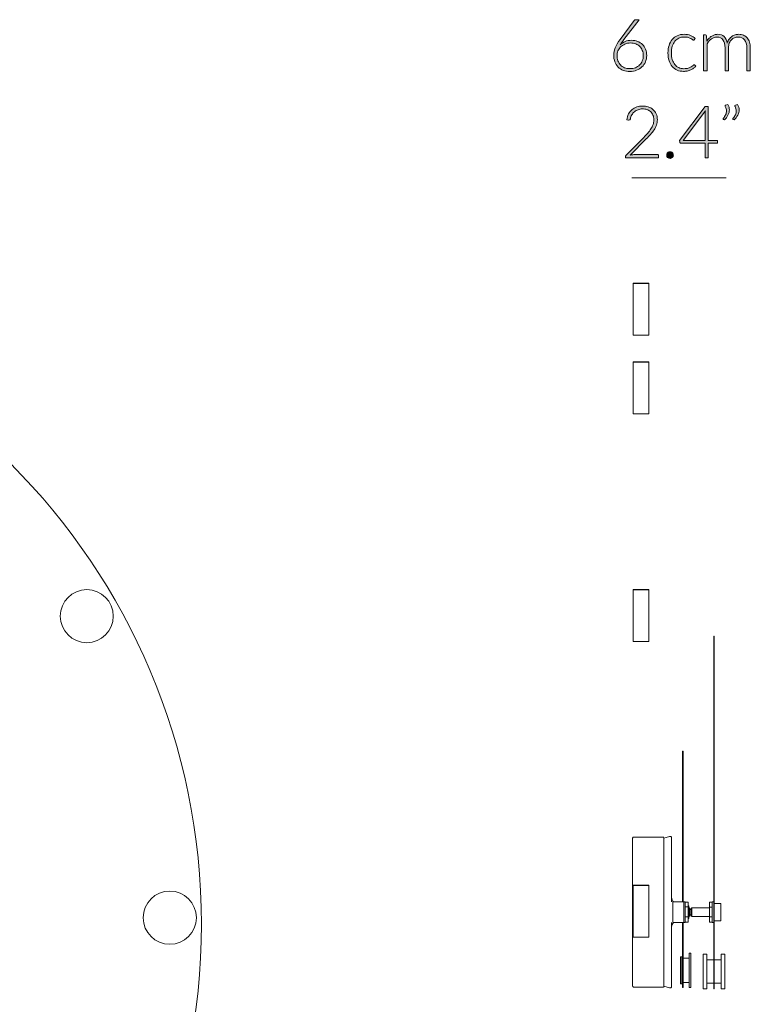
# Model space of a CAD drawing. Header units: inches. Extents: x 37 to 157, y -205 to -88.
# Tile 12 of 12: x 130 to 151, y -120 to -91. Entities that reach past the tile are written whole.
import ezdxf

# ---------------------------------------------------------------- set-up
doc = ezdxf.new("R2010")
doc.units = ezdxf.units.IN
doc.header["$MEASUREMENT"] = 0
doc.layers.add('Capa 1', color=7, linetype='Continuous')

# ---------------------------------------------------------------- blocks, each defined once
blk = doc.blocks.new('block 5')
at = {"layer": 'Capa 1'}
h = blk.add_hatch(color=250, dxfattribs=at)
h.dxf.hatch_style = 2
edge = h.paths.add_edge_path()
edge.add_spline(control_points=[(147.416, -91.496), (147.48, -91.496), (147.54, -91.506), (147.594, -91.527), (147.648, -91.549), (147.695, -91.578), (147.734, -91.617), (147.773, -91.655), (147.804, -91.702), (147.826, -91.757), (147.848, -91.811), (147.859, -91.872), (147.859, -91.94), (147.859, -92.008), (147.847, -92.07), (147.823, -92.128), (147.799, -92.185), (147.765, -92.234), (147.721, -92.276), (147.678, -92.317), (147.626, -92.35), (147.565, -92.373), (147.505, -92.396), (147.438, -92.408), (147.365, -92.408), (147.295, -92.408), (147.232, -92.397), (147.174, -92.374), (147.116, -92.352), (147.066, -92.319), (147.025, -92.277), (146.984, -92.235), (146.952, -92.183), (146.929, -92.122), (146.907, -92.061), (146.895, -91.992), (146.895, -91.915), (146.895, -91.856), (146.91, -91.79), (146.94, -91.716), (146.969, -91.643), (147.018, -91.56), (147.086, -91.468), (147.086, -91.468), (147.495, -90.918), (147.495, -90.918), (147.506, -90.902), (147.525, -90.894), (147.548, -90.894), (147.548, -90.894), (147.637, -90.894), (147.637, -90.894), (147.637, -90.894), (147.191, -91.477), (147.191, -91.477), (147.169, -91.506), (147.149, -91.533), (147.13, -91.558), (147.112, -91.584), (147.095, -91.609), (147.08, -91.633), (147.122, -91.59), (147.172, -91.557), (147.229, -91.532), (147.286, -91.508), (147.348, -91.496), (147.416, -91.496)], knot_values=[0, 0, 0, 0, 1, 1, 1, 2, 2, 2, 3, 3, 3, 4, 4, 4, 5, 5, 5, 6, 6, 6, 7, 7, 7, 8, 8, 8, 9, 9, 9, 10, 10, 10, 11, 11, 11, 12, 12, 12, 13, 13, 13, 14, 14, 14, 15, 15, 15, 16, 16, 16, 17, 17, 17, 18, 18, 18, 19, 19, 19, 20, 20, 20, 21, 21, 21, 22, 22, 22, 22], degree=3, periodic=1)
edge = h.paths.add_edge_path()
edge.add_spline(control_points=[(146.994, -91.939), (146.994, -91.995), (147.003, -92.046), (147.02, -92.094), (147.037, -92.141), (147.061, -92.182), (147.093, -92.216), (147.125, -92.25), (147.164, -92.277), (147.21, -92.296), (147.255, -92.315), (147.307, -92.324), (147.364, -92.324), (147.425, -92.324), (147.48, -92.315), (147.528, -92.296), (147.577, -92.277), (147.618, -92.251), (147.653, -92.217), (147.687, -92.184), (147.713, -92.144), (147.732, -92.097), (147.75, -92.051), (147.759, -92.001), (147.759, -91.947), (147.759, -91.889), (147.75, -91.838), (147.732, -91.791), (147.714, -91.745), (147.688, -91.706), (147.656, -91.674), (147.623, -91.642), (147.584, -91.617), (147.539, -91.6), (147.493, -91.583), (147.444, -91.574), (147.388, -91.574), (147.326, -91.574), (147.271, -91.585), (147.222, -91.606), (147.173, -91.628), (147.131, -91.656), (147.098, -91.69), (147.064, -91.724), (147.038, -91.763), (147.02, -91.807), (147.003, -91.851), (146.994, -91.895), (146.994, -91.939)], knot_values=[0, 0, 0, 0, 1, 1, 1, 2, 2, 2, 3, 3, 3, 4, 4, 4, 5, 5, 5, 6, 6, 6, 7, 7, 7, 8, 8, 8, 9, 9, 9, 10, 10, 10, 11, 11, 11, 12, 12, 12, 13, 13, 13, 14, 14, 14, 15, 15, 15, 16, 16, 16, 16], degree=3, periodic=1)
h = blk.add_hatch(color=250, dxfattribs=at)
h.dxf.hatch_style = 2
edge = h.paths.add_edge_path()
edge.add_spline(control_points=[(149.252, -91.479), (149.249, -91.482), (149.245, -91.485), (149.242, -91.488), (149.239, -91.49), (149.235, -91.492), (149.229, -91.492), (149.222, -91.492), (149.212, -91.487), (149.2, -91.477), (149.187, -91.468), (149.171, -91.457), (149.151, -91.446), (149.13, -91.435), (149.104, -91.424), (149.074, -91.415), (149.043, -91.405), (149.006, -91.4), (148.962, -91.4), (148.902, -91.4), (148.848, -91.411), (148.801, -91.433), (148.754, -91.454), (148.714, -91.485), (148.682, -91.525), (148.65, -91.566), (148.626, -91.614), (148.609, -91.671), (148.592, -91.729), (148.583, -91.793), (148.583, -91.864), (148.583, -91.938), (148.592, -92.004), (148.609, -92.061), (148.627, -92.118), (148.651, -92.166), (148.683, -92.205), (148.714, -92.244), (148.753, -92.274), (148.798, -92.295), (148.843, -92.315), (148.893, -92.325), (148.948, -92.325), (148.999, -92.325), (149.042, -92.319), (149.076, -92.308), (149.11, -92.295), (149.139, -92.282), (149.161, -92.268), (149.183, -92.254), (149.201, -92.241), (149.214, -92.229), (149.227, -92.217), (149.237, -92.211), (149.245, -92.211), (149.254, -92.211), (149.261, -92.215), (149.266, -92.222), (149.266, -92.222), (149.294, -92.256), (149.294, -92.256), (149.277, -92.277), (149.257, -92.297), (149.232, -92.315), (149.207, -92.333), (149.18, -92.349), (149.149, -92.362), (149.118, -92.376), (149.084, -92.386), (149.047, -92.394), (149.011, -92.401), (148.973, -92.405), (148.934, -92.405), (148.867, -92.405), (148.805, -92.393), (148.75, -92.368), (148.694, -92.344), (148.647, -92.309), (148.607, -92.263), (148.567, -92.216), (148.536, -92.16), (148.514, -92.093), (148.492, -92.026), (148.481, -91.949), (148.481, -91.864), (148.481, -91.784), (148.491, -91.71), (148.512, -91.644), (148.534, -91.578), (148.565, -91.521), (148.605, -91.472), (148.646, -91.425), (148.695, -91.387), (148.754, -91.361), (148.813, -91.334), (148.881, -91.321), (148.957, -91.321), (149.025, -91.321), (149.086, -91.332), (149.14, -91.354), (149.193, -91.376), (149.239, -91.405), (149.279, -91.443), (149.279, -91.443), (149.252, -91.479), (149.252, -91.479)], knot_values=[0, 0, 0, 0, 1, 1, 1, 2, 2, 2, 3, 3, 3, 4, 4, 4, 5, 5, 5, 6, 6, 6, 7, 7, 7, 8, 8, 8, 9, 9, 9, 10, 10, 10, 11, 11, 11, 12, 12, 12, 13, 13, 13, 14, 14, 14, 15, 15, 15, 16, 16, 16, 17, 17, 17, 18, 18, 18, 19, 19, 19, 20, 20, 20, 21, 21, 21, 22, 22, 22, 23, 23, 23, 24, 24, 24, 25, 25, 25, 26, 26, 26, 27, 27, 27, 28, 28, 28, 29, 29, 29, 30, 30, 30, 31, 31, 31, 32, 32, 32, 33, 33, 33, 34, 34, 34, 35, 35, 35, 35], degree=3, periodic=1)
h = blk.add_hatch(color=250, dxfattribs=at)
h.dxf.hatch_style = 2
edge = h.paths.add_edge_path()
edge.add_spline(control_points=[(149.522, -92.391), (149.522, -92.391), (149.522, -91.338), (149.522, -91.338), (149.522, -91.338), (149.577, -91.338), (149.577, -91.338), (149.596, -91.338), (149.606, -91.347), (149.609, -91.364), (149.609, -91.364), (149.618, -91.517), (149.618, -91.517), (149.639, -91.488), (149.661, -91.462), (149.684, -91.437), (149.707, -91.414), (149.732, -91.393), (149.759, -91.376), (149.785, -91.358), (149.813, -91.345), (149.843, -91.335), (149.873, -91.326), (149.905, -91.321), (149.938, -91.321), (150.015, -91.321), (150.076, -91.343), (150.122, -91.388), (150.168, -91.433), (150.199, -91.495), (150.215, -91.575), (150.228, -91.531), (150.246, -91.494), (150.269, -91.462), (150.292, -91.43), (150.318, -91.404), (150.347, -91.383), (150.377, -91.362), (150.409, -91.347), (150.444, -91.337), (150.479, -91.326), (150.515, -91.321), (150.551, -91.321), (150.603, -91.321), (150.65, -91.33), (150.692, -91.347), (150.734, -91.364), (150.769, -91.39), (150.798, -91.424), (150.827, -91.458), (150.85, -91.499), (150.865, -91.549), (150.881, -91.598), (150.889, -91.655), (150.889, -91.718), (150.889, -91.718), (150.889, -92.391), (150.889, -92.391), (150.889, -92.391), (150.788, -92.391), (150.788, -92.391), (150.788, -92.391), (150.788, -91.718), (150.788, -91.718), (150.788, -91.615), (150.766, -91.537), (150.721, -91.482), (150.677, -91.429), (150.613, -91.401), (150.531, -91.401), (150.494, -91.401), (150.459, -91.408), (150.426, -91.422), (150.392, -91.435), (150.362, -91.455), (150.337, -91.481), (150.311, -91.508), (150.29, -91.541), (150.275, -91.58), (150.26, -91.62), (150.252, -91.666), (150.252, -91.718), (150.252, -91.718), (150.252, -92.391), (150.252, -92.391), (150.252, -92.391), (150.152, -92.391), (150.152, -92.391), (150.152, -92.391), (150.152, -91.718), (150.152, -91.718), (150.152, -91.616), (150.131, -91.537), (150.09, -91.483), (150.05, -91.429), (149.99, -91.401), (149.912, -91.401), (149.854, -91.401), (149.802, -91.419), (149.753, -91.453), (149.704, -91.487), (149.661, -91.534), (149.623, -91.595), (149.623, -91.595), (149.623, -92.391), (149.623, -92.391), (149.623, -92.391), (149.522, -92.391), (149.522, -92.391)], knot_values=[0, 0, 0, 0, 1, 1, 1, 2, 2, 2, 3, 3, 3, 4, 4, 4, 5, 5, 5, 6, 6, 6, 7, 7, 7, 8, 8, 8, 9, 9, 9, 10, 10, 10, 11, 11, 11, 12, 12, 12, 13, 13, 13, 14, 14, 14, 15, 15, 15, 16, 16, 16, 17, 17, 17, 18, 18, 18, 19, 19, 19, 20, 20, 20, 21, 21, 21, 22, 22, 22, 23, 23, 23, 24, 24, 24, 25, 25, 25, 26, 26, 26, 27, 27, 27, 28, 28, 28, 29, 29, 29, 30, 30, 30, 31, 31, 31, 32, 32, 32, 33, 33, 33, 34, 34, 34, 35, 35, 35, 36, 36, 36, 36], degree=3, periodic=1)
at = {"layer": 'Capa 1', "lineweight": 0}
for points, knots in [([(147.416, -91.496), (147.48, -91.496), (147.54, -91.506), (147.594, -91.527), (147.648, -91.549), (147.695, -91.578), (147.734, -91.617), (147.773, -91.655), (147.804, -91.702), (147.826, -91.757), (147.848, -91.811), (147.859, -91.872), (147.859, -91.94), (147.859, -92.008), (147.847, -92.07), (147.823, -92.128), (147.799, -92.185), (147.765, -92.234), (147.721, -92.276), (147.678, -92.317), (147.626, -92.35), (147.565, -92.373), (147.505, -92.396), (147.438, -92.408), (147.365, -92.408), (147.295, -92.408), (147.232, -92.397), (147.174, -92.374), (147.116, -92.352), (147.066, -92.319), (147.025, -92.277), (146.984, -92.235), (146.952, -92.183), (146.929, -92.122), (146.907, -92.061), (146.895, -91.992), (146.895, -91.915), (146.895, -91.856), (146.91, -91.79), (146.94, -91.716), (146.969, -91.643), (147.018, -91.56), (147.086, -91.468), (147.086, -91.468), (147.495, -90.918), (147.495, -90.918), (147.506, -90.902), (147.525, -90.894), (147.548, -90.894), (147.548, -90.894), (147.637, -90.894), (147.637, -90.894), (147.637, -90.894), (147.191, -91.477), (147.191, -91.477), (147.169, -91.506), (147.149, -91.533), (147.13, -91.558), (147.112, -91.584), (147.095, -91.609), (147.08, -91.633), (147.122, -91.59), (147.172, -91.557), (147.229, -91.532), (147.286, -91.508), (147.348, -91.496), (147.416, -91.496)], [0, 0, 0, 0, 1, 1, 1, 2, 2, 2, 3, 3, 3, 4, 4, 4, 5, 5, 5, 6, 6, 6, 7, 7, 7, 8, 8, 8, 9, 9, 9, 10, 10, 10, 11, 11, 11, 12, 12, 12, 13, 13, 13, 14, 14, 14, 15, 15, 15, 16, 16, 16, 17, 17, 17, 18, 18, 18, 19, 19, 19, 20, 20, 20, 21, 21, 21, 22, 22, 22, 22]), ([(149.252, -91.479), (149.249, -91.482), (149.245, -91.485), (149.242, -91.488), (149.239, -91.49), (149.235, -91.492), (149.229, -91.492), (149.222, -91.492), (149.212, -91.487), (149.2, -91.477), (149.187, -91.468), (149.171, -91.457), (149.151, -91.446), (149.13, -91.435), (149.104, -91.424), (149.074, -91.415), (149.043, -91.405), (149.006, -91.4), (148.962, -91.4), (148.902, -91.4), (148.848, -91.411), (148.801, -91.433), (148.754, -91.454), (148.714, -91.485), (148.682, -91.525), (148.65, -91.566), (148.626, -91.614), (148.609, -91.671), (148.592, -91.729), (148.583, -91.793), (148.583, -91.864), (148.583, -91.938), (148.592, -92.004), (148.609, -92.061), (148.627, -92.118), (148.651, -92.166), (148.683, -92.205), (148.714, -92.244), (148.753, -92.274), (148.798, -92.295), (148.843, -92.315), (148.893, -92.325), (148.948, -92.325), (148.999, -92.325), (149.042, -92.319), (149.076, -92.308), (149.11, -92.295), (149.139, -92.282), (149.161, -92.268), (149.183, -92.254), (149.201, -92.241), (149.214, -92.229), (149.227, -92.217), (149.237, -92.211), (149.245, -92.211), (149.254, -92.211), (149.261, -92.215), (149.266, -92.222), (149.266, -92.222), (149.294, -92.256), (149.294, -92.256), (149.277, -92.277), (149.257, -92.297), (149.232, -92.315), (149.207, -92.333), (149.18, -92.349), (149.149, -92.362), (149.118, -92.376), (149.084, -92.386), (149.047, -92.394), (149.011, -92.401), (148.973, -92.405), (148.934, -92.405), (148.867, -92.405), (148.805, -92.393), (148.75, -92.368), (148.694, -92.344), (148.647, -92.309), (148.607, -92.263), (148.567, -92.216), (148.536, -92.16), (148.514, -92.093), (148.492, -92.026), (148.481, -91.949), (148.481, -91.864), (148.481, -91.784), (148.491, -91.71), (148.512, -91.644), (148.534, -91.578), (148.565, -91.521), (148.605, -91.472), (148.646, -91.425), (148.695, -91.387), (148.754, -91.361), (148.813, -91.334), (148.881, -91.321), (148.957, -91.321), (149.025, -91.321), (149.086, -91.332), (149.14, -91.354), (149.193, -91.376), (149.239, -91.405), (149.279, -91.443), (149.279, -91.443), (149.252, -91.479), (149.252, -91.479)], [0, 0, 0, 0, 1, 1, 1, 2, 2, 2, 3, 3, 3, 4, 4, 4, 5, 5, 5, 6, 6, 6, 7, 7, 7, 8, 8, 8, 9, 9, 9, 10, 10, 10, 11, 11, 11, 12, 12, 12, 13, 13, 13, 14, 14, 14, 15, 15, 15, 16, 16, 16, 17, 17, 17, 18, 18, 18, 19, 19, 19, 20, 20, 20, 21, 21, 21, 22, 22, 22, 23, 23, 23, 24, 24, 24, 25, 25, 25, 26, 26, 26, 27, 27, 27, 28, 28, 28, 29, 29, 29, 30, 30, 30, 31, 31, 31, 32, 32, 32, 33, 33, 33, 34, 34, 34, 35, 35, 35, 35]), ([(149.522, -92.391), (149.522, -92.391), (149.522, -91.338), (149.522, -91.338), (149.522, -91.338), (149.577, -91.338), (149.577, -91.338), (149.596, -91.338), (149.606, -91.347), (149.609, -91.364), (149.609, -91.364), (149.618, -91.517), (149.618, -91.517), (149.639, -91.488), (149.661, -91.462), (149.684, -91.437), (149.707, -91.414), (149.732, -91.393), (149.759, -91.376), (149.785, -91.358), (149.813, -91.345), (149.843, -91.335), (149.873, -91.326), (149.905, -91.321), (149.938, -91.321), (150.015, -91.321), (150.076, -91.343), (150.122, -91.388), (150.168, -91.433), (150.199, -91.495), (150.215, -91.575), (150.228, -91.531), (150.246, -91.494), (150.269, -91.462), (150.292, -91.43), (150.318, -91.404), (150.347, -91.383), (150.377, -91.362), (150.409, -91.347), (150.444, -91.337), (150.479, -91.326), (150.515, -91.321), (150.551, -91.321), (150.603, -91.321), (150.65, -91.33), (150.692, -91.347), (150.734, -91.364), (150.769, -91.39), (150.798, -91.424), (150.827, -91.458), (150.85, -91.499), (150.865, -91.549), (150.881, -91.598), (150.889, -91.655), (150.889, -91.718), (150.889, -91.718), (150.889, -92.391), (150.889, -92.391), (150.889, -92.391), (150.788, -92.391), (150.788, -92.391), (150.788, -92.391), (150.788, -91.718), (150.788, -91.718), (150.788, -91.615), (150.766, -91.537), (150.721, -91.482), (150.677, -91.429), (150.613, -91.401), (150.531, -91.401), (150.494, -91.401), (150.459, -91.408), (150.426, -91.422), (150.392, -91.435), (150.362, -91.455), (150.337, -91.481), (150.311, -91.508), (150.29, -91.541), (150.275, -91.58), (150.26, -91.62), (150.252, -91.666), (150.252, -91.718), (150.252, -91.718), (150.252, -92.391), (150.252, -92.391), (150.252, -92.391), (150.152, -92.391), (150.152, -92.391), (150.152, -92.391), (150.152, -91.718), (150.152, -91.718), (150.152, -91.616), (150.131, -91.537), (150.09, -91.483), (150.05, -91.429), (149.99, -91.401), (149.912, -91.401), (149.854, -91.401), (149.802, -91.419), (149.753, -91.453), (149.704, -91.487), (149.661, -91.534), (149.623, -91.595), (149.623, -91.595), (149.623, -92.391), (149.623, -92.391), (149.623, -92.391), (149.522, -92.391), (149.522, -92.391)], [0, 0, 0, 0, 1, 1, 1, 2, 2, 2, 3, 3, 3, 4, 4, 4, 5, 5, 5, 6, 6, 6, 7, 7, 7, 8, 8, 8, 9, 9, 9, 10, 10, 10, 11, 11, 11, 12, 12, 12, 13, 13, 13, 14, 14, 14, 15, 15, 15, 16, 16, 16, 17, 17, 17, 18, 18, 18, 19, 19, 19, 20, 20, 20, 21, 21, 21, 22, 22, 22, 23, 23, 23, 24, 24, 24, 25, 25, 25, 26, 26, 26, 27, 27, 27, 28, 28, 28, 29, 29, 29, 30, 30, 30, 31, 31, 31, 32, 32, 32, 33, 33, 33, 34, 34, 34, 35, 35, 35, 36, 36, 36, 36]), ([(146.994, -91.939), (146.994, -91.995), (147.003, -92.046), (147.02, -92.094), (147.037, -92.141), (147.061, -92.182), (147.093, -92.216), (147.125, -92.25), (147.164, -92.277), (147.21, -92.296), (147.255, -92.315), (147.307, -92.324), (147.364, -92.324), (147.425, -92.324), (147.48, -92.315), (147.528, -92.296), (147.577, -92.277), (147.618, -92.251), (147.653, -92.217), (147.687, -92.184), (147.713, -92.144), (147.732, -92.097), (147.75, -92.051), (147.759, -92.001), (147.759, -91.947), (147.759, -91.889), (147.75, -91.838), (147.732, -91.791), (147.714, -91.745), (147.688, -91.706), (147.656, -91.674), (147.623, -91.642), (147.584, -91.617), (147.539, -91.6), (147.493, -91.583), (147.444, -91.574), (147.388, -91.574), (147.326, -91.574), (147.271, -91.585), (147.222, -91.606), (147.173, -91.628), (147.131, -91.656), (147.098, -91.69), (147.064, -91.724), (147.038, -91.763), (147.02, -91.807), (147.003, -91.851), (146.994, -91.895), (146.994, -91.939)], [0, 0, 0, 0, 1, 1, 1, 2, 2, 2, 3, 3, 3, 4, 4, 4, 5, 5, 5, 6, 6, 6, 7, 7, 7, 8, 8, 8, 9, 9, 9, 10, 10, 10, 11, 11, 11, 12, 12, 12, 13, 13, 13, 14, 14, 14, 15, 15, 15, 16, 16, 16, 16])]:
    blk.add_open_spline(points, degree=3, knots=knots, dxfattribs=at)
blk = doc.blocks.new('block 6')
at = {"layer": 'Capa 1'}
h = blk.add_hatch(color=250, dxfattribs=at)
h.dxf.hatch_style = 2
edge = h.paths.add_edge_path()
edge.add_spline(control_points=[(147.742, -93.417), (147.799, -93.417), (147.854, -93.425), (147.906, -93.441), (147.957, -93.458), (148.003, -93.483), (148.043, -93.517), (148.082, -93.55), (148.114, -93.592), (148.137, -93.643), (148.16, -93.693), (148.172, -93.752), (148.172, -93.82), (148.172, -93.876), (148.163, -93.929), (148.146, -93.977), (148.128, -94.025), (148.105, -94.072), (148.075, -94.116), (148.046, -94.16), (148.011, -94.204), (147.972, -94.246), (147.933, -94.288), (147.892, -94.331), (147.849, -94.374), (147.849, -94.374), (147.38, -94.853), (147.38, -94.853), (147.403, -94.847), (147.426, -94.843), (147.45, -94.84), (147.475, -94.837), (147.499, -94.836), (147.524, -94.836), (147.524, -94.836), (148.171, -94.836), (148.171, -94.836), (148.182, -94.836), (148.191, -94.839), (148.198, -94.846), (148.204, -94.852), (148.208, -94.861), (148.208, -94.872), (148.208, -94.872), (148.208, -94.931), (148.208, -94.931), (148.208, -94.931), (147.241, -94.931), (147.241, -94.931), (147.241, -94.931), (147.241, -94.895), (147.241, -94.895), (147.241, -94.887), (147.243, -94.879), (147.247, -94.871), (147.251, -94.863), (147.256, -94.856), (147.262, -94.851), (147.262, -94.851), (147.773, -94.333), (147.773, -94.333), (147.815, -94.29), (147.854, -94.248), (147.89, -94.208), (147.926, -94.168), (147.957, -94.127), (147.984, -94.086), (148.01, -94.046), (148.031, -94.004), (148.046, -93.961), (148.062, -93.917), (148.069, -93.872), (148.069, -93.823), (148.069, -93.768), (148.06, -93.72), (148.042, -93.68), (148.023, -93.639), (147.999, -93.606), (147.968, -93.579), (147.937, -93.553), (147.902, -93.534), (147.862, -93.521), (147.822, -93.509), (147.78, -93.502), (147.737, -93.502), (147.69, -93.502), (147.646, -93.51), (147.606, -93.524), (147.566, -93.538), (147.531, -93.558), (147.5, -93.584), (147.469, -93.61), (147.444, -93.641), (147.424, -93.676), (147.404, -93.712), (147.39, -93.751), (147.382, -93.793), (147.375, -93.818), (147.361, -93.83), (147.34, -93.83), (147.338, -93.83), (147.337, -93.83), (147.335, -93.83), (147.332, -93.829), (147.331, -93.829), (147.329, -93.829), (147.329, -93.829), (147.279, -93.821), (147.279, -93.821), (147.287, -93.757), (147.304, -93.699), (147.331, -93.649), (147.357, -93.599), (147.39, -93.557), (147.431, -93.522), (147.471, -93.488), (147.518, -93.461), (147.571, -93.444), (147.623, -93.425), (147.681, -93.417), (147.742, -93.417)], knot_values=[0, 0, 0, 0, 1, 1, 1, 2, 2, 2, 3, 3, 3, 4, 4, 4, 5, 5, 5, 6, 6, 6, 7, 7, 7, 8, 8, 8, 9, 9, 9, 10, 10, 10, 11, 11, 11, 12, 12, 12, 13, 13, 13, 14, 14, 14, 15, 15, 15, 16, 16, 16, 17, 17, 17, 18, 18, 18, 19, 19, 19, 20, 20, 20, 21, 21, 21, 22, 22, 22, 23, 23, 23, 24, 24, 24, 25, 25, 25, 26, 26, 26, 27, 27, 27, 28, 28, 28, 29, 29, 29, 30, 30, 30, 31, 31, 31, 32, 32, 32, 33, 33, 33, 34, 34, 34, 35, 35, 35, 36, 36, 36, 37, 37, 37, 38, 38, 38, 39, 39, 39, 40, 40, 40, 40], degree=3, periodic=1)
h = blk.add_hatch(color=250, dxfattribs=at)
h.dxf.hatch_style = 2
edge = h.paths.add_edge_path()
edge.add_spline(control_points=[(149.66, -94.421), (149.66, -94.421), (149.934, -94.421), (149.934, -94.421), (149.934, -94.421), (149.934, -94.476), (149.934, -94.476), (149.934, -94.484), (149.932, -94.49), (149.927, -94.494), (149.922, -94.499), (149.915, -94.501), (149.905, -94.501), (149.905, -94.501), (149.66, -94.501), (149.66, -94.501), (149.66, -94.501), (149.66, -94.931), (149.66, -94.931), (149.66, -94.931), (149.569, -94.931), (149.569, -94.931), (149.569, -94.931), (149.569, -94.501), (149.569, -94.501), (149.569, -94.501), (148.863, -94.501), (148.863, -94.501), (148.852, -94.501), (148.844, -94.499), (148.838, -94.494), (148.833, -94.49), (148.829, -94.484), (148.827, -94.476), (148.827, -94.476), (148.817, -94.426), (148.817, -94.426), (148.817, -94.426), (149.57, -93.431), (149.57, -93.431), (149.57, -93.431), (149.66, -93.431), (149.66, -93.431), (149.66, -93.431), (149.66, -94.421), (149.66, -94.421)], knot_values=[0, 0, 0, 0, 1, 1, 1, 2, 2, 2, 3, 3, 3, 4, 4, 4, 5, 5, 5, 6, 6, 6, 7, 7, 7, 8, 8, 8, 9, 9, 9, 10, 10, 10, 11, 11, 11, 12, 12, 12, 13, 13, 13, 14, 14, 14, 15, 15, 15, 15], degree=3, periodic=1)
edge = h.paths.add_edge_path()
edge.add_spline(control_points=[(149.569, -93.637), (149.569, -93.625), (149.569, -93.612), (149.57, -93.599), (149.571, -93.585), (149.572, -93.571), (149.574, -93.557), (149.574, -93.557), (148.927, -94.421), (148.927, -94.421), (148.927, -94.421), (149.569, -94.421), (149.569, -94.421), (149.569, -94.421), (149.569, -93.637), (149.569, -93.637)], knot_values=[0, 0, 0, 0, 1, 1, 1, 2, 2, 2, 3, 3, 3, 4, 4, 4, 5, 5, 5, 5], degree=3, periodic=1)
h = blk.add_hatch(color=250, dxfattribs=at)
h.dxf.hatch_style = 2
edge = h.paths.add_edge_path()
edge.add_spline(control_points=[(150.232, -93.368), (150.248, -93.395), (150.259, -93.421), (150.266, -93.448), (150.273, -93.474), (150.276, -93.501), (150.276, -93.528), (150.276, -93.583), (150.263, -93.636), (150.236, -93.686), (150.21, -93.737), (150.174, -93.783), (150.131, -93.825), (150.131, -93.825), (150.102, -93.806), (150.102, -93.806), (150.097, -93.802), (150.095, -93.797), (150.095, -93.791), (150.095, -93.785), (150.097, -93.78), (150.101, -93.776), (150.128, -93.741), (150.15, -93.706), (150.168, -93.67), (150.185, -93.634), (150.194, -93.598), (150.194, -93.559), (150.194, -93.518), (150.182, -93.476), (150.157, -93.433), (150.153, -93.428), (150.152, -93.422), (150.152, -93.417), (150.152, -93.407), (150.157, -93.4), (150.168, -93.395), (150.168, -93.395), (150.232, -93.368), (150.232, -93.368)], knot_values=[0, 0, 0, 0, 1, 1, 1, 2, 2, 2, 3, 3, 3, 4, 4, 4, 5, 5, 5, 6, 6, 6, 7, 7, 7, 8, 8, 8, 9, 9, 9, 10, 10, 10, 11, 11, 11, 12, 12, 12, 13, 13, 13, 13], degree=3, periodic=1)
edge = h.paths.add_edge_path()
edge.add_spline(control_points=[(150.517, -93.368), (150.532, -93.395), (150.543, -93.421), (150.551, -93.448), (150.558, -93.474), (150.561, -93.501), (150.561, -93.528), (150.561, -93.583), (150.548, -93.636), (150.521, -93.686), (150.494, -93.737), (150.459, -93.783), (150.416, -93.825), (150.416, -93.825), (150.387, -93.806), (150.387, -93.806), (150.382, -93.802), (150.379, -93.797), (150.379, -93.791), (150.379, -93.785), (150.381, -93.78), (150.386, -93.776), (150.413, -93.741), (150.435, -93.706), (150.452, -93.67), (150.47, -93.634), (150.479, -93.598), (150.479, -93.559), (150.479, -93.518), (150.466, -93.476), (150.442, -93.433), (150.438, -93.428), (150.436, -93.422), (150.436, -93.417), (150.436, -93.407), (150.442, -93.4), (150.452, -93.395), (150.452, -93.395), (150.517, -93.368), (150.517, -93.368)], knot_values=[0, 0, 0, 0, 1, 1, 1, 2, 2, 2, 3, 3, 3, 4, 4, 4, 5, 5, 5, 6, 6, 6, 7, 7, 7, 8, 8, 8, 9, 9, 9, 10, 10, 10, 11, 11, 11, 12, 12, 12, 13, 13, 13, 13], degree=3, periodic=1)
h = blk.add_hatch(color=250, dxfattribs=at)
h.dxf.hatch_style = 2
edge = h.paths.add_edge_path()
edge.add_spline(control_points=[(148.444, -94.85), (148.444, -94.836), (148.446, -94.823), (148.451, -94.811), (148.456, -94.799), (148.463, -94.789), (148.472, -94.78), (148.481, -94.771), (148.491, -94.764), (148.502, -94.759), (148.514, -94.754), (148.527, -94.751), (148.541, -94.751), (148.554, -94.751), (148.567, -94.754), (148.579, -94.759), (148.591, -94.764), (148.601, -94.771), (148.61, -94.78), (148.619, -94.789), (148.626, -94.799), (148.631, -94.811), (148.637, -94.823), (148.639, -94.836), (148.639, -94.85), (148.639, -94.864), (148.637, -94.877), (148.631, -94.888), (148.626, -94.9), (148.619, -94.91), (148.61, -94.919), (148.601, -94.928), (148.591, -94.934), (148.579, -94.939), (148.567, -94.944), (148.554, -94.947), (148.541, -94.947), (148.513, -94.947), (148.49, -94.938), (148.472, -94.919), (148.453, -94.9), (148.444, -94.877), (148.444, -94.85)], knot_values=[0, 0, 0, 0, 1, 1, 1, 2, 2, 2, 3, 3, 3, 4, 4, 4, 5, 5, 5, 6, 6, 6, 7, 7, 7, 8, 8, 8, 9, 9, 9, 10, 10, 10, 11, 11, 11, 12, 12, 12, 13, 13, 13, 14, 14, 14, 14], degree=3, periodic=1)
at = {"layer": 'Capa 1', "lineweight": 0}
for points, knots in [([(147.742, -93.417), (147.799, -93.417), (147.854, -93.425), (147.906, -93.441), (147.957, -93.458), (148.003, -93.483), (148.043, -93.517), (148.082, -93.55), (148.114, -93.592), (148.137, -93.643), (148.16, -93.693), (148.172, -93.752), (148.172, -93.82), (148.172, -93.876), (148.163, -93.929), (148.146, -93.977), (148.128, -94.025), (148.105, -94.072), (148.075, -94.116), (148.046, -94.16), (148.011, -94.204), (147.972, -94.246), (147.933, -94.288), (147.892, -94.331), (147.849, -94.374), (147.849, -94.374), (147.38, -94.853), (147.38, -94.853), (147.403, -94.847), (147.426, -94.843), (147.45, -94.84), (147.475, -94.837), (147.499, -94.836), (147.524, -94.836), (147.524, -94.836), (148.171, -94.836), (148.171, -94.836), (148.182, -94.836), (148.191, -94.839), (148.198, -94.846), (148.204, -94.852), (148.208, -94.861), (148.208, -94.872), (148.208, -94.872), (148.208, -94.931), (148.208, -94.931), (148.208, -94.931), (147.241, -94.931), (147.241, -94.931), (147.241, -94.931), (147.241, -94.895), (147.241, -94.895), (147.241, -94.887), (147.243, -94.879), (147.247, -94.871), (147.251, -94.863), (147.256, -94.856), (147.262, -94.851), (147.262, -94.851), (147.773, -94.333), (147.773, -94.333), (147.815, -94.29), (147.854, -94.248), (147.89, -94.208), (147.926, -94.168), (147.957, -94.127), (147.984, -94.086), (148.01, -94.046), (148.031, -94.004), (148.046, -93.961), (148.062, -93.917), (148.069, -93.872), (148.069, -93.823), (148.069, -93.768), (148.06, -93.72), (148.042, -93.68), (148.023, -93.639), (147.999, -93.606), (147.968, -93.579), (147.937, -93.553), (147.902, -93.534), (147.862, -93.521), (147.822, -93.509), (147.78, -93.502), (147.737, -93.502), (147.69, -93.502), (147.646, -93.51), (147.606, -93.524), (147.566, -93.538), (147.531, -93.558), (147.5, -93.584), (147.469, -93.61), (147.444, -93.641), (147.424, -93.676), (147.404, -93.712), (147.39, -93.751), (147.382, -93.793), (147.375, -93.818), (147.361, -93.83), (147.34, -93.83), (147.338, -93.83), (147.337, -93.83), (147.335, -93.83), (147.332, -93.829), (147.331, -93.829), (147.329, -93.829), (147.329, -93.829), (147.279, -93.821), (147.279, -93.821), (147.287, -93.757), (147.304, -93.699), (147.331, -93.649), (147.357, -93.599), (147.39, -93.557), (147.431, -93.522), (147.471, -93.488), (147.518, -93.461), (147.571, -93.444), (147.623, -93.425), (147.681, -93.417), (147.742, -93.417)], [0, 0, 0, 0, 1, 1, 1, 2, 2, 2, 3, 3, 3, 4, 4, 4, 5, 5, 5, 6, 6, 6, 7, 7, 7, 8, 8, 8, 9, 9, 9, 10, 10, 10, 11, 11, 11, 12, 12, 12, 13, 13, 13, 14, 14, 14, 15, 15, 15, 16, 16, 16, 17, 17, 17, 18, 18, 18, 19, 19, 19, 20, 20, 20, 21, 21, 21, 22, 22, 22, 23, 23, 23, 24, 24, 24, 25, 25, 25, 26, 26, 26, 27, 27, 27, 28, 28, 28, 29, 29, 29, 30, 30, 30, 31, 31, 31, 32, 32, 32, 33, 33, 33, 34, 34, 34, 35, 35, 35, 36, 36, 36, 37, 37, 37, 38, 38, 38, 39, 39, 39, 40, 40, 40, 40]), ([(149.66, -94.421), (149.66, -94.421), (149.934, -94.421), (149.934, -94.421), (149.934, -94.421), (149.934, -94.476), (149.934, -94.476), (149.934, -94.484), (149.932, -94.49), (149.927, -94.494), (149.922, -94.499), (149.915, -94.501), (149.905, -94.501), (149.905, -94.501), (149.66, -94.501), (149.66, -94.501), (149.66, -94.501), (149.66, -94.931), (149.66, -94.931), (149.66, -94.931), (149.569, -94.931), (149.569, -94.931), (149.569, -94.931), (149.569, -94.501), (149.569, -94.501), (149.569, -94.501), (148.863, -94.501), (148.863, -94.501), (148.852, -94.501), (148.844, -94.499), (148.838, -94.494), (148.833, -94.49), (148.829, -94.484), (148.827, -94.476), (148.827, -94.476), (148.817, -94.426), (148.817, -94.426), (148.817, -94.426), (149.57, -93.431), (149.57, -93.431), (149.57, -93.431), (149.66, -93.431), (149.66, -93.431), (149.66, -93.431), (149.66, -94.421), (149.66, -94.421)], [0, 0, 0, 0, 1, 1, 1, 2, 2, 2, 3, 3, 3, 4, 4, 4, 5, 5, 5, 6, 6, 6, 7, 7, 7, 8, 8, 8, 9, 9, 9, 10, 10, 10, 11, 11, 11, 12, 12, 12, 13, 13, 13, 14, 14, 14, 15, 15, 15, 15]), ([(150.232, -93.368), (150.248, -93.395), (150.259, -93.421), (150.266, -93.448), (150.273, -93.474), (150.276, -93.501), (150.276, -93.528), (150.276, -93.583), (150.263, -93.636), (150.236, -93.686), (150.21, -93.737), (150.174, -93.783), (150.131, -93.825), (150.131, -93.825), (150.102, -93.806), (150.102, -93.806), (150.097, -93.802), (150.095, -93.797), (150.095, -93.791), (150.095, -93.785), (150.097, -93.78), (150.101, -93.776), (150.128, -93.741), (150.15, -93.706), (150.168, -93.67), (150.185, -93.634), (150.194, -93.598), (150.194, -93.559), (150.194, -93.518), (150.182, -93.476), (150.157, -93.433), (150.153, -93.428), (150.152, -93.422), (150.152, -93.417), (150.152, -93.407), (150.157, -93.4), (150.168, -93.395), (150.168, -93.395), (150.232, -93.368), (150.232, -93.368)], [0, 0, 0, 0, 1, 1, 1, 2, 2, 2, 3, 3, 3, 4, 4, 4, 5, 5, 5, 6, 6, 6, 7, 7, 7, 8, 8, 8, 9, 9, 9, 10, 10, 10, 11, 11, 11, 12, 12, 12, 13, 13, 13, 13]), ([(150.517, -93.368), (150.532, -93.395), (150.543, -93.421), (150.551, -93.448), (150.558, -93.474), (150.561, -93.501), (150.561, -93.528), (150.561, -93.583), (150.548, -93.636), (150.521, -93.686), (150.494, -93.737), (150.459, -93.783), (150.416, -93.825), (150.416, -93.825), (150.387, -93.806), (150.387, -93.806), (150.382, -93.802), (150.379, -93.797), (150.379, -93.791), (150.379, -93.785), (150.381, -93.78), (150.386, -93.776), (150.413, -93.741), (150.435, -93.706), (150.452, -93.67), (150.47, -93.634), (150.479, -93.598), (150.479, -93.559), (150.479, -93.518), (150.466, -93.476), (150.442, -93.433), (150.438, -93.428), (150.436, -93.422), (150.436, -93.417), (150.436, -93.407), (150.442, -93.4), (150.452, -93.395), (150.452, -93.395), (150.517, -93.368), (150.517, -93.368)], [0, 0, 0, 0, 1, 1, 1, 2, 2, 2, 3, 3, 3, 4, 4, 4, 5, 5, 5, 6, 6, 6, 7, 7, 7, 8, 8, 8, 9, 9, 9, 10, 10, 10, 11, 11, 11, 12, 12, 12, 13, 13, 13, 13]), ([(149.569, -93.637), (149.569, -93.625), (149.569, -93.612), (149.57, -93.599), (149.571, -93.585), (149.572, -93.571), (149.574, -93.557), (149.574, -93.557), (148.927, -94.421), (148.927, -94.421), (148.927, -94.421), (149.569, -94.421), (149.569, -94.421), (149.569, -94.421), (149.569, -93.637), (149.569, -93.637)], [0, 0, 0, 0, 1, 1, 1, 2, 2, 2, 3, 3, 3, 4, 4, 4, 5, 5, 5, 5]), ([(148.444, -94.85), (148.444, -94.836), (148.446, -94.823), (148.451, -94.811), (148.456, -94.799), (148.463, -94.789), (148.472, -94.78), (148.481, -94.771), (148.491, -94.764), (148.502, -94.759), (148.514, -94.754), (148.527, -94.751), (148.541, -94.751), (148.554, -94.751), (148.567, -94.754), (148.579, -94.759), (148.591, -94.764), (148.601, -94.771), (148.61, -94.78), (148.619, -94.789), (148.626, -94.799), (148.631, -94.811), (148.637, -94.823), (148.639, -94.836), (148.639, -94.85), (148.639, -94.864), (148.637, -94.877), (148.631, -94.888), (148.626, -94.9), (148.619, -94.91), (148.61, -94.919), (148.601, -94.928), (148.591, -94.934), (148.579, -94.939), (148.567, -94.944), (148.554, -94.947), (148.541, -94.947), (148.513, -94.947), (148.49, -94.938), (148.472, -94.919), (148.453, -94.9), (148.444, -94.877), (148.444, -94.85)], [0, 0, 0, 0, 1, 1, 1, 2, 2, 2, 3, 3, 3, 4, 4, 4, 5, 5, 5, 6, 6, 6, 7, 7, 7, 8, 8, 8, 9, 9, 9, 10, 10, 10, 11, 11, 11, 12, 12, 12, 13, 13, 13, 14, 14, 14, 14])]:
    blk.add_open_spline(points, degree=3, knots=knots, dxfattribs=at)

msp = doc.modelspace()

# ---------------------------------------------------------------- linework, layer by layer
at = {"layer": 'Capa 1', "color": 250, "lineweight": 9}
msp.add_lwpolyline([(147.422, -95.52), (150.182, -95.52)], dxfattribs=at)
at = {"layer": 'Capa 1', "color": 250, "lineweight": 5}
for points in [[(147.461, -98.601), (147.461, -98.601), (147.461, -98.593)], [(147.461, -100.113), (147.461, -100.113), (147.461, -100.086), (147.461, -100.043), (147.461, -99.988), (147.461, -99.908), (147.461, -99.828), (147.461, -99.731), (147.461, -99.624), (147.461, -99.517), (147.461, -99.402), (147.461, -99.286), (147.461, -99.169), (147.461, -99.062), (147.461, -98.957), (147.461, -98.867), (147.461, -98.779), (147.461, -98.716), (147.461, -98.663), (147.461, -98.627), (147.461, -98.609), (147.461, -98.601)], [(147.925, -98.592), (147.462, -98.592)], [(147.925, -98.601), (147.462, -98.601)], [(147.925, -98.601), (147.925, -98.601), (147.925, -98.593)], [(147.925, -100.113), (147.925, -100.113), (147.925, -100.086), (147.925, -100.043), (147.925, -99.988), (147.925, -99.908), (147.925, -99.828), (147.925, -99.731), (147.925, -99.624), (147.925, -99.517), (147.925, -99.402), (147.925, -99.286), (147.925, -99.169), (147.925, -99.062), (147.925, -98.957), (147.925, -98.867), (147.925, -98.779), (147.925, -98.716), (147.925, -98.663), (147.925, -98.627), (147.925, -98.609), (147.925, -98.601)], [(147.461, -99.606), (147.461, -99.606), (147.461, -99.579), (147.461, -99.535), (147.461, -99.481), (147.461, -99.419), (147.461, -99.339), (147.461, -99.268), (147.461, -99.196), (147.461, -99.125), (147.461, -99.072), (147.461, -99.028), (147.461, -99.01), (147.461, -99.001)], [(147.461, -100.113), (147.925, -100.113)], [(147.461, -100.902), (147.461, -100.902), (147.461, -100.893)], [(147.461, -102.415), (147.461, -102.415), (147.461, -102.398), (147.461, -102.371), (147.461, -102.318), (147.461, -102.256), (147.461, -102.176), (147.461, -102.087), (147.461, -101.989), (147.461, -101.882), (147.461, -101.766), (147.461, -101.65), (147.461, -101.535), (147.461, -101.418), (147.461, -101.312), (147.461, -101.215), (147.461, -101.125), (147.461, -101.054), (147.461, -100.992), (147.461, -100.948), (147.461, -100.912), (147.461, -100.902)], [(147.925, -100.893), (147.462, -100.893)], [(147.925, -100.902), (147.462, -100.902)], [(147.925, -100.902), (147.925, -100.902), (147.925, -100.893)], [(147.925, -102.415), (147.925, -102.415), (147.925, -102.398), (147.925, -102.371), (147.925, -102.318), (147.925, -102.256), (147.925, -102.176), (147.925, -102.087), (147.925, -101.989), (147.925, -101.882), (147.925, -101.766), (147.925, -101.65), (147.925, -101.535), (147.925, -101.418), (147.925, -101.312), (147.925, -101.215), (147.925, -101.125), (147.925, -101.054), (147.925, -100.992), (147.925, -100.948), (147.925, -100.912), (147.925, -100.902)], [(147.461, -102.415), (147.925, -102.415)], [(147.461, -107.557), (147.461, -107.557), (147.461, -107.549)], [(147.461, -109.07), (147.461, -109.07), (147.461, -109.042), (147.461, -109), (147.461, -108.944), (147.461, -108.865), (147.461, -108.785), (147.461, -108.688), (147.461, -108.581), (147.461, -108.473), (147.461, -108.358), (147.461, -108.242), (147.461, -108.126), (147.461, -108.019), (147.461, -107.913), (147.461, -107.824), (147.461, -107.735), (147.461, -107.672), (147.461, -107.62), (147.461, -107.583), (147.461, -107.565), (147.461, -107.558)], [(147.925, -107.549), (147.462, -107.549)], [(147.925, -107.557), (147.462, -107.557)], [(147.925, -107.557), (147.925, -107.557), (147.925, -107.549)], [(147.925, -109.07), (147.925, -109.07), (147.925, -109.042), (147.925, -109), (147.925, -108.944), (147.925, -108.865), (147.925, -108.785), (147.925, -108.688), (147.925, -108.581), (147.925, -108.473), (147.925, -108.358), (147.925, -108.242), (147.925, -108.126), (147.925, -108.019), (147.925, -107.913), (147.925, -107.824), (147.925, -107.735), (147.925, -107.672), (147.925, -107.62), (147.925, -107.583), (147.925, -107.565), (147.925, -107.558)], [(149.82, -108.914), (149.82, -108.914), (149.82, -108.931), (149.82, -108.949), (149.82, -108.976), (149.82, -109.003), (149.82, -109.03), (149.82, -109.057)], [(149.836, -108.914), (149.82, -108.914)], [(149.82, -119.145), (149.82, -109.057)], [(149.836, -109.057), (149.82, -109.057)], [(149.836, -108.914), (149.836, -108.914), (149.836, -108.931), (149.836, -108.949), (149.836, -108.976), (149.836, -109.003), (149.836, -109.03), (149.836, -109.057)], [(149.836, -119.145), (149.836, -109.057)], [(147.461, -109.07), (147.925, -109.07)], [(148.906, -112.271), (148.906, -112.271), (148.906, -112.28)], [(148.93, -112.271), (148.906, -112.271)], [(148.906, -116.672), (148.906, -112.28)], [(148.93, -112.28), (148.906, -112.28)], [(148.93, -112.271), (148.93, -112.271), (148.93, -112.28)], [(148.93, -116.672), (148.93, -112.28)], [(147.492, -114.788), (147.474, -114.788), (147.467, -114.788), (147.458, -114.797), (147.458, -114.806), (147.451, -114.806), (147.441, -114.816), (147.441, -114.825), (147.441, -114.842)], [(148.356, -114.788), (147.492, -114.788)], [(148.356, -114.788), (148.356, -114.788)], [(148.356, -119.172), (148.356, -119.172), (148.356, -119.153), (148.356, -119.127), (148.356, -119.074), (148.356, -119.012), (148.356, -118.922), (148.356, -118.823), (148.356, -118.707), (148.356, -118.582), (148.356, -118.44), (148.356, -118.279), (148.356, -118.118), (148.356, -117.94), (148.356, -117.761), (148.356, -117.574), (148.356, -114.907), (148.356, -114.808)], [(148.356, -114.808), (148.356, -114.907), (148.356, -117.565), (148.356, -117.761), (148.356, -117.94), (148.356, -118.118), (148.356, -118.279), (148.356, -118.431), (148.356, -118.574), (148.356, -118.707), (148.356, -118.823), (148.356, -118.922), (148.356, -119.002), (148.356, -119.074), (148.356, -119.118), (148.356, -119.153), (148.356, -119.163)], [(148.531, -114.771), (148.365, -114.816)], [(148.365, -114.808), (148.365, -117.448), (148.365, -117.637), (148.365, -117.823), (148.365, -118.003), (148.365, -118.172), (148.365, -118.333), (148.365, -118.476), (148.365, -118.61), (148.365, -118.735), (148.365, -118.842), (148.365, -118.931), (148.365, -119.012), (148.365, -119.065), (148.365, -119.109), (148.365, -119.137)], [(148.588, -114.816), (148.588, -114.806), (148.588, -114.797), (148.581, -114.788), (148.572, -114.78), (148.564, -114.771), (148.556, -114.771), (148.539, -114.771), (148.531, -114.771)], [(148.588, -114.816), (148.588, -114.825), (148.588, -114.842), (148.588, -114.878), (148.588, -114.941), (148.588, -115.012), (148.588, -115.101), (148.588, -115.208), (148.588, -115.324), (148.588, -115.458), (148.588, -115.601), (148.588, -115.762), (148.588, -115.931), (148.588, -116.101), (148.588, -116.288), (148.588, -116.476), (148.588, -116.672)], [(147.442, -116.672), (147.442, -116.592), (147.442, -116.404), (147.442, -116.217), (147.442, -116.038), (147.442, -115.868), (147.442, -115.708), (147.442, -115.556), (147.442, -115.413), (147.442, -115.288), (147.442, -115.172), (147.442, -115.074), (147.442, -114.993), (147.442, -114.931), (147.442, -114.886), (147.442, -114.851), (147.442, -114.842)], [(147.461, -116.2), (147.461, -116.2), (147.461, -116.192)], [(147.461, -117.713), (147.461, -117.713), (147.461, -117.685), (147.461, -117.643), (147.461, -117.587), (147.461, -117.508), (147.461, -117.428), (147.461, -117.331), (147.461, -117.224), (147.461, -117.117), (147.461, -117.001), (147.461, -116.885), (147.461, -116.769), (147.461, -116.662), (147.461, -116.556), (147.461, -116.467), (147.461, -116.378), (147.461, -116.315), (147.461, -116.263), (147.461, -116.226), (147.461, -116.208), (147.461, -116.201)], [(147.925, -116.192), (147.462, -116.192)], [(147.925, -116.2), (147.462, -116.2)], [(147.925, -116.2), (147.925, -116.2), (147.925, -116.192)], [(147.925, -117.713), (147.925, -117.713), (147.925, -117.685), (147.925, -117.643), (147.925, -117.587), (147.925, -117.508), (147.925, -117.428), (147.925, -117.331), (147.925, -117.224), (147.925, -117.117), (147.925, -117.001), (147.925, -116.885), (147.925, -116.769), (147.925, -116.662), (147.925, -116.556), (147.925, -116.467), (147.925, -116.378), (147.925, -116.315), (147.925, -116.263), (147.925, -116.226), (147.925, -116.208), (147.925, -116.201)], [(148.639, -116.672), (148.623, -116.654), (148.605, -116.619), (148.598, -116.583), (148.588, -116.547)], [(147.442, -117.279), (147.442, -117.271), (147.442, -117.243), (147.442, -117.199), (147.442, -117.145), (147.442, -117.074), (147.442, -117.003), (147.442, -116.922), (147.442, -116.851), (147.442, -116.788), (147.442, -116.734), (147.442, -116.698), (147.442, -116.682), (147.442, -116.672)], [(148.623, -117.279), (148.623, -117.271), (148.623, -117.243), (148.623, -117.199), (148.623, -117.145), (148.623, -117.074), (148.623, -117.003), (148.623, -116.922), (148.623, -116.851), (148.623, -116.788), (148.623, -116.734), (148.623, -116.698), (148.623, -116.682), (148.623, -116.672)], [(148.623, -117.279), (148.623, -117.271), (148.623, -117.243), (148.623, -117.199), (148.623, -117.145), (148.623, -117.074), (148.623, -117.003), (148.623, -116.922), (148.623, -116.851), (148.623, -116.788), (148.623, -116.734), (148.623, -116.698), (148.623, -116.682), (148.623, -116.672)], [(148.947, -116.672), (148.623, -116.672)], [(148.947, -117.279), (148.947, -117.271), (148.947, -117.243), (148.947, -117.199), (148.947, -117.145), (148.947, -117.074), (148.947, -117.003), (148.947, -116.922), (148.947, -116.851), (148.947, -116.788), (148.947, -116.734), (148.947, -116.698), (148.947, -116.682), (148.947, -116.672)], [(148.98, -116.672), (148.947, -116.672)], [(148.98, -116.726), (148.98, -116.69), (148.98, -116.672)], [(149.071, -116.69), (148.98, -116.69)], [(148.98, -117.279), (148.98, -117.279), (148.98, -117.271), (148.98, -117.235), (148.98, -117.19), (148.98, -117.127), (148.98, -117.056), (148.98, -116.985), (148.98, -116.904), (148.98, -116.832), (148.98, -116.779), (148.98, -116.726)], [(149.071, -116.824), (148.98, -116.824)], [(149.071, -116.69), (149.071, -116.824)], [(149.088, -116.797), (149.071, -116.797)], [(149.071, -116.824), (149.071, -117.119)], [(149.088, -117.127), (149.088, -117.083), (149.088, -117.029), (149.088, -116.967), (149.088, -116.913), (149.088, -116.859), (149.088, -116.824), (149.088, -116.797)], [(149.696, -116.69), (149.696, -116.832)], [(149.769, -116.69), (149.696, -116.69)], [(149.696, -116.832), (149.696, -117.119)], [(149.769, -116.832), (149.696, -116.832)], [(149.769, -117.243), (149.769, -117.19), (149.769, -117.136), (149.769, -117.065), (149.769, -116.993), (149.769, -116.913), (149.769, -116.842), (149.769, -116.779), (149.769, -116.726), (149.769, -116.69), (149.769, -116.681), (149.769, -116.672)], [(149.82, -116.672), (149.769, -116.672)], [(150.028, -116.726), (149.836, -116.726)], [(150.028, -116.726), (150.028, -116.726), (150.028, -116.734), (150.028, -116.762), (150.028, -116.806), (150.028, -116.868), (150.028, -116.931), (150.028, -117.003), (150.028, -117.065), (150.028, -117.128), (150.028, -117.182), (150.028, -117.217), (150.028, -117.235)], [(149.071, -117.119), (148.98, -117.119)], [(149.071, -117.119), (149.071, -117.271)], [(149.105, -116.851), (149.088, -116.851)], [(149.088, -117.109), (149.105, -117.109)], [(149.105, -117.011), (149.105, -116.967), (149.105, -116.922), (149.105, -116.877), (149.105, -116.859), (149.105, -116.851)], [(149.122, -116.868), (149.105, -116.851)], [(149.105, -117.109), (149.105, -117.101), (149.105, -117.092), (149.105, -117.057), (149.105, -117.012)], [(149.105, -117.109), (149.122, -117.092)], [(149.122, -116.868), (149.122, -116.868), (149.122, -116.887), (149.122, -116.922), (149.122, -116.967), (149.122, -117.011)], [(149.162, -116.904), (149.122, -116.904)], [(149.122, -117.011), (149.122, -117.047), (149.122, -117.083), (149.122, -117.092)], [(149.122, -117.056), (149.162, -117.056)], [(149.18, -116.851), (149.162, -116.868)], [(149.162, -117.092), (149.162, -117.092), (149.162, -117.083), (149.162, -117.056), (149.162, -117.011), (149.162, -116.967), (149.162, -116.922), (149.162, -116.896), (149.162, -116.868)], [(149.162, -117.092), (149.18, -117.109)], [(149.18, -116.851), (149.18, -116.859), (149.18, -116.887), (149.18, -116.922), (149.18, -116.967), (149.18, -117.021), (149.18, -117.056), (149.18, -117.092), (149.18, -117.109)], [(149.696, -116.851), (149.18, -116.851)], [(149.18, -117.109), (149.696, -117.109)], [(149.696, -117.119), (149.696, -117.271)], [(149.769, -117.119), (149.696, -117.119)], [(147.442, -119.118), (147.442, -119.118), (147.442, -119.11), (147.442, -119.074), (147.442, -119.03), (147.442, -118.958), (147.442, -118.877), (147.442, -118.779), (147.442, -118.672), (147.442, -118.547), (147.442, -118.404), (147.442, -118.253), (147.442, -118.092), (147.442, -117.922), (147.442, -117.743), (147.442, -117.556), (147.442, -117.369), (147.442, -117.279)], [(148.588, -117.279), (148.588, -117.448), (148.588, -117.637), (148.588, -117.823), (148.588, -118.003), (148.588, -118.172), (148.588, -118.333), (148.588, -118.476), (148.588, -118.61), (148.588, -118.735), (148.588, -118.842), (148.588, -118.931), (148.588, -119.012), (148.588, -119.065), (148.588, -119.109), (148.588, -119.137)], [(148.588, -117.414), (148.598, -117.378), (148.606, -117.342), (148.623, -117.306), (148.639, -117.279)], [(148.623, -117.279), (148.947, -117.279)], [(148.906, -118.235), (148.906, -117.279)], [(148.93, -118.235), (148.93, -117.279)], [(148.947, -117.279), (148.98, -117.279)], [(149.071, -117.271), (148.98, -117.271)], [(149.071, -117.163), (149.088, -117.163)], [(149.088, -117.163), (149.088, -117.163), (149.088, -117.155), (149.088, -117.127)], [(149.769, -117.271), (149.696, -117.271)], [(149.769, -117.279), (149.769, -117.279), (149.769, -117.271), (149.769, -117.243)], [(149.769, -117.279), (149.82, -117.279)], [(149.836, -117.235), (150.028, -117.235)], [(147.461, -117.713), (147.925, -117.713)], [(148.906, -118.235), (148.906, -118.288), (148.906, -118.359), (148.906, -118.449), (148.906, -118.538), (148.906, -118.636), (148.906, -118.735), (148.906, -118.833), (148.906, -118.922), (148.906, -119.002), (148.906, -119.074), (148.906, -119.127), (148.906, -119.163), (148.906, -119.181)], [(148.93, -118.235), (148.906, -118.235)], [(148.93, -118.235), (148.93, -118.288), (148.93, -118.359), (148.93, -118.449), (148.93, -118.538), (148.93, -118.636), (148.93, -118.735), (148.93, -118.833), (148.93, -118.922), (148.93, -119.002), (148.93, -119.074), (148.93, -119.127), (148.93, -119.163), (148.93, -119.181)], [(149.097, -118.172), (149.097, -118.172), (149.097, -118.19), (149.097, -118.225), (149.097, -118.279), (149.097, -118.341), (149.097, -118.413), (149.097, -118.502), (149.097, -118.601), (149.097, -118.69), (149.097, -118.788), (149.097, -118.877), (149.097, -118.967), (149.097, -119.038), (149.097, -119.101), (149.097, -119.145), (149.097, -119.172), (149.097, -119.181)], [(149.154, -118.172), (149.097, -118.172)], [(149.154, -118.172), (149.154, -118.172), (149.154, -118.19), (149.154, -118.225), (149.154, -118.279), (149.154, -118.341), (149.154, -118.413), (149.154, -118.502), (149.154, -118.601), (149.154, -118.69), (149.154, -118.788), (149.154, -118.877), (149.154, -118.967), (149.154, -119.038), (149.154, -119.101), (149.154, -119.145), (149.154, -119.172), (149.154, -119.181)], [(149.512, -118.208), (149.512, -118.208), (149.512, -118.235), (149.512, -118.27), (149.512, -118.324), (149.512, -118.396), (149.512, -118.476), (149.512, -118.565), (149.512, -118.663), (149.512, -118.762), (149.512, -118.851), (149.512, -118.939), (149.512, -119.021), (149.512, -119.092), (149.512, -119.145)], [(149.62, -118.208), (149.512, -118.208)], [(149.62, -118.208), (149.62, -118.208), (149.62, -118.235), (149.62, -118.27), (149.62, -118.324), (149.62, -118.396), (149.62, -118.476), (149.62, -118.565), (149.62, -118.663), (149.62, -118.762), (149.62, -118.851), (149.62, -118.939), (149.62, -119.021), (149.62, -119.092), (149.62, -119.145)], [(150.037, -118.976), (150.037, -118.886), (150.037, -118.797), (150.037, -118.699), (150.037, -118.61), (150.037, -118.512), (150.037, -118.431), (150.037, -118.359), (150.037, -118.297), (150.037, -118.253), (150.037, -118.218), (150.037, -118.208)], [(150.143, -118.208), (150.037, -118.208)], [(150.143, -118.976), (150.143, -118.886), (150.143, -118.797), (150.143, -118.699), (150.143, -118.61), (150.143, -118.512), (150.143, -118.431), (150.143, -118.359), (150.143, -118.297), (150.143, -118.253), (150.143, -118.218), (150.143, -118.208)], [(148.847, -118.984), (148.847, -118.931), (148.847, -118.86), (148.847, -118.779), (148.847, -118.69), (148.847, -118.61), (148.847, -118.52), (148.847, -118.449), (148.847, -118.386), (148.847, -118.333), (148.847, -118.297), (148.847, -118.288), (148.847, -118.279)], [(148.888, -118.279), (148.847, -118.279)], [(148.888, -118.984), (148.888, -118.931), (148.888, -118.86), (148.888, -118.779), (148.888, -118.69), (148.888, -118.61), (148.888, -118.52), (148.888, -118.449), (148.888, -118.386), (148.888, -118.333), (148.888, -118.297), (148.888, -118.288), (148.888, -118.279)], [(148.906, -118.386), (148.888, -118.386)], [(149.097, -118.324), (148.93, -118.324)], [(149.82, -118.369), (149.62, -118.369)], [(150.037, -118.369), (149.836, -118.369)], [(147.442, -119.118), (147.442, -119.127), (147.442, -119.137), (147.451, -119.145), (147.459, -119.154), (147.459, -119.163), (147.467, -119.163), (147.475, -119.172), (147.493, -119.172)], [(148.365, -119.137), (148.531, -119.19)], [(148.531, -119.19), (148.539, -119.19), (148.556, -119.19), (148.564, -119.19), (148.572, -119.181), (148.581, -119.172), (148.588, -119.163), (148.588, -119.153), (148.588, -119.137)], [(148.847, -119.074), (148.847, -119.074), (148.847, -119.065), (148.847, -119.03), (148.847, -118.984)], [(148.847, -119.074), (148.888, -119.074)], [(148.888, -118.967), (148.906, -118.967)], [(148.888, -119.074), (148.888, -119.074), (148.888, -119.065), (148.888, -119.03), (148.888, -118.984)], [(148.93, -119.03), (149.097, -119.03)], [(149.62, -119.055), (149.82, -119.055)], [(149.836, -119.055), (150.037, -119.055)], [(150.037, -119.216), (150.037, -119.216), (150.037, -119.199), (150.037, -119.172), (150.037, -119.118), (150.037, -119.055), (150.037, -118.975)], [(150.143, -119.216), (150.143, -119.216), (150.143, -119.199), (150.143, -119.172), (150.143, -119.118), (150.143, -119.055), (150.143, -118.975)], [(147.492, -119.172), (148.355, -119.172)], [(148.356, -119.172), (148.356, -119.172), (148.356, -119.163)], [(148.906, -119.181), (148.93, -119.181)], [(149.097, -119.181), (149.154, -119.181)], [(149.512, -119.145), (149.512, -119.19), (149.512, -119.216)], [(149.512, -119.216), (149.62, -119.216)], [(149.62, -119.145), (149.62, -119.19), (149.62, -119.216)], [(149.82, -119.145), (149.82, -119.19), (149.82, -119.216)], [(149.836, -119.145), (149.82, -119.145)], [(149.82, -119.216), (149.836, -119.216)], [(149.836, -119.145), (149.836, -119.19), (149.836, -119.216)], [(150.037, -119.216), (150.143, -119.216)]]:
    msp.add_lwpolyline(points, dxfattribs=at)
at = {"layer": 'Capa 1', "lineweight": 0}
msp.add_open_spline([(96.779, -117.333), (96.779, -106.822), (105.299, -98.301), (115.811, -98.301), (126.323, -98.301), (134.844, -106.822), (134.844, -117.333), (134.844, -127.845), (126.323, -136.366), (115.811, -136.366), (105.299, -136.366), (96.779, -127.845), (96.779, -117.333)], degree=3, knots=[0, 0, 0, 0, 1, 1, 1, 2, 2, 2, 3, 3, 3, 4, 4, 4, 4], dxfattribs=at)
at = {"layer": 'Capa 1', "color": 250, "lineweight": 5}
for points in [[(132.268, -108.326), (132.268, -107.898), (131.921, -107.551), (131.492, -107.551), (131.064, -107.551), (130.717, -107.898), (130.717, -108.326), (130.717, -108.755), (131.064, -109.102), (131.492, -109.102), (131.921, -109.102), (132.268, -108.755), (132.268, -108.326)], [(134.695, -117.139), (134.695, -116.711), (134.348, -116.363), (133.918, -116.363), (133.491, -116.363), (133.142, -116.711), (133.142, -117.139), (133.142, -117.567), (133.491, -117.915), (133.918, -117.915), (134.348, -117.915), (134.695, -117.567), (134.695, -117.139)]]:
    msp.add_open_spline(points, degree=3, knots=[0, 0, 0, 0, 1, 1, 1, 2, 2, 2, 3, 3, 3, 4, 4, 4, 4], dxfattribs=at)

# ---------------------------------------------------------------- block references
at = {"layer": 'Capa 1'}
for name in ['block 5', 'block 6']:
    msp.add_blockref(name, (0, 0), dxfattribs=at)

doc.saveas('drawing.dxf')
